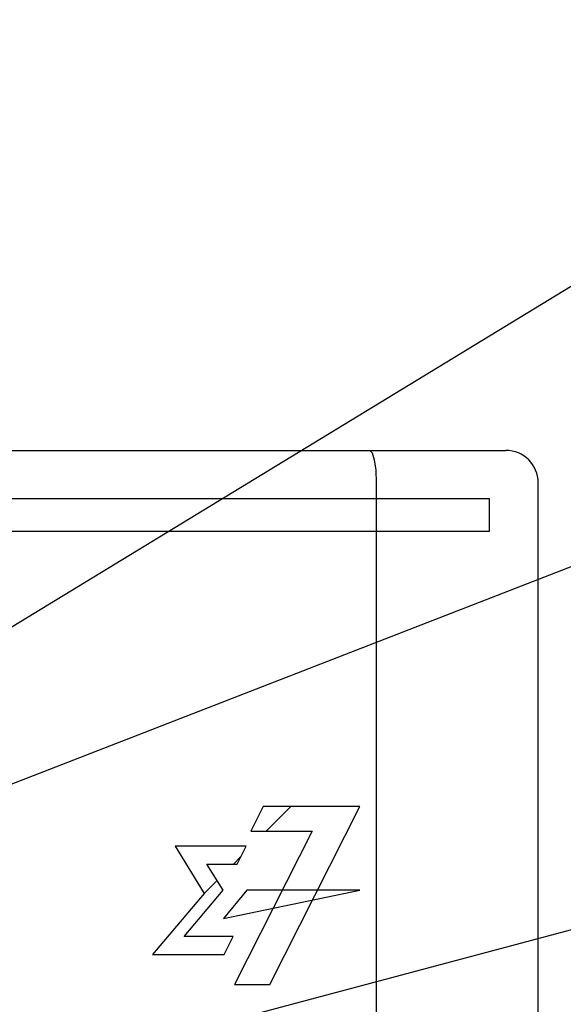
# Model space of a CAD drawing. Extents: x 60 to 816, y 33 to 540.
# Tile 11 of 23: x 444 to 461, y 423 to 453. Entities that reach past the tile are written whole.
import ezdxf

# ---------------------------------------------------------------- set-up
doc = ezdxf.new("R2010")
doc.units = 0
doc.header["$LTSCALE"] = 46.2
for name, color, linetype in [('ALL_CURVE', 7, 'CONTINUOUS'), ('ALL_FEATURES', 7, 'CONTINUOUS'), ('ALL_NOTE', 7, 'CONTINUOUS')]:
    doc.layers.add(name, color=color, linetype=linetype)

msp = doc.modelspace()

# ---------------------------------------------------------------- linework, layer by layer
at = {"layer": 'ALL_CURVE', "color": 4, "linetype": 'CONTINUOUS'}
for p, q in [((458.5, 438.5), (421.5, 438.5)), ((458.5, 437.5), (458.5, 438.5)), ((439.5, 437.5), (458.5, 437.5)), ((451.514, 429), (451.133, 428.24)), ((454.5, 429), (451.514, 429)), ((451.723, 423.5), (454.5, 429)), ((453.023, 428.24), (450.626, 423.5)), ((451.133, 428.24), (453.023, 428.24)), ((448.792, 427.772), (449.688, 426.319)), ((450.984, 427.772), (448.792, 427.772)), ((450.707, 427.225), (450.984, 427.772)), ((450.275, 426.416), (449.776, 427.225)), ((449.776, 427.225), (450.707, 427.225)), ((449.069, 424.983), (450.275, 426.416)), ((451.01, 426.416), (450.287, 425.547)), ((450.287, 425.547), (454.5, 426.416)), ((454.5, 426.416), (451.01, 426.416)), ((449.688, 426.319), (448.099, 424.435)), ((450.583, 424.983), (449.069, 424.983)), ((450.305, 424.435), (450.583, 424.983)), ((448.099, 424.435), (450.305, 424.435)), ((450.626, 423.5), (451.723, 423.5))]:
    msp.add_line(p, q, dxfattribs=at)
at = {"layer": 'ALL_CURVE', "color": 2, "linetype": 'CONTINUOUS'}
for p, q in [((451.609, 428.24), (452.369, 429)), ((450.595, 427.225), (450.822, 427.453)), ((449.688, 426.319), (450.088, 426.719))]:
    msp.add_line(p, q, dxfattribs=at)
at = {"layer": 'ALL_FEATURES', "color": 7, "linetype": 'CONTINUOUS'}
for p, q in [((421, 440), (459, 440)), ((455, 439), (455, 419.5)), ((460, 281), (460, 439))]:
    msp.add_line(p, q, dxfattribs=at)
msp.add_lwpolyline([(454.807, 440), (454.88, 439.925), (454.943, 439.711), (454.985, 439.386), (455, 439)], dxfattribs=at)
msp.add_arc((459, 439), 1, 0, 90, dxfattribs=at)
at = {"layer": 'ALL_NOTE', "color": 2, "linetype": 'CONTINUOUS'}
for p, q in [((439.5, 431.959), (474.5, 453.3)), ((439.5, 428.044), (474.5, 441.663)), ((428.286, 416.472), (474.5, 428.795))]:
    msp.add_line(p, q, dxfattribs=at)

doc.saveas('drawing.dxf')
